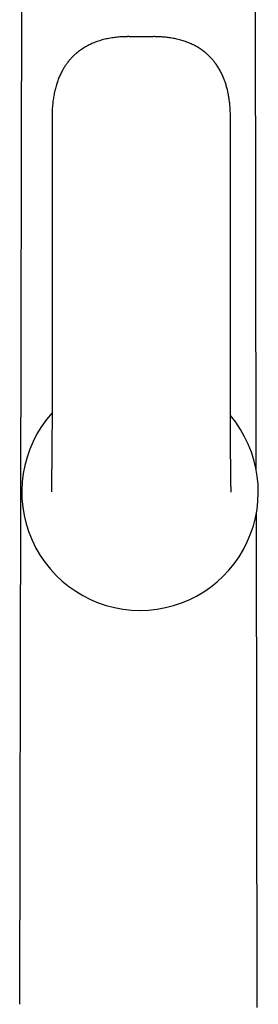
# Model space of a CAD drawing. Header units: millimetres. Extents: x 8 to 813, y 12 to 751.
# Tile 44 of 54: x 471 to 495, y 581 to 680. Entities that reach past the tile are written whole.
import ezdxf

# ---------------------------------------------------------------- set-up
doc = ezdxf.new("R2010")
doc.units = ezdxf.units.MM

msp = doc.modelspace()

# ---------------------------------------------------------------- linework, layer by layer
at = {"color": 7, "linetype": 'Continuous', "lineweight": 30}
for p, q in [((471.094, 714.33), (470.862, 581.458)), ((494.561, 634.881), (494.423, 714.33)), ((474.103, 670.158), (474.103, 640.058)), ((491.969, 640.058), (491.969, 670.158)), ((494.655, 581.155), (494.569, 630.559))]:
    msp.add_line(p, q, dxfattribs=at)
for start, end in [(138.10861, 270), (270, 40.18455)]:
    msp.add_arc((482.92, 632.699), 11.844, start, end, dxfattribs=at)
for points, knots in [([(482.804, 678.212), (482.788, 678.212), (482.76, 678.212), (482.723, 678.212), (482.694, 678.212), (482.668, 678.212), (482.64, 678.213), (482.606, 678.213), (482.57, 678.214), (482.533, 678.215), (482.495, 678.216), (482.455, 678.217), (482.412, 678.218), (482.368, 678.22), (482.324, 678.221), (482.28, 678.223), (482.234, 678.224), (482.19, 678.226), (482.148, 678.227), (482.106, 678.228), (482.065, 678.229), (482.029, 678.23), (481.996, 678.231), (481.952, 678.232), (481.894, 678.233), (481.821, 678.234), (481.744, 678.234), (481.659, 678.234), (481.569, 678.233), (481.474, 678.231), (481.329, 678.227), (481.13, 678.219), (480.877, 678.202), (480.615, 678.179), (480.349, 678.148), (480.079, 678.109), (479.808, 678.062), (479.536, 678.006), (479.27, 677.943), (479.011, 677.872), (478.761, 677.794), (478.527, 677.712), (478.308, 677.628), (478.104, 677.542), (477.909, 677.453), (477.723, 677.361), (477.533, 677.259), (477.338, 677.146), (477.138, 677.02), (476.941, 676.885), (476.746, 676.74), (476.575, 676.602), (476.425, 676.472), (476.295, 676.352), (476.163, 676.224), (476.039, 676.094), (475.921, 675.964), (475.811, 675.835), (475.699, 675.696), (475.591, 675.555), (475.49, 675.413), (475.393, 675.269), (475.296, 675.118), (475.2, 674.957), (475.105, 674.787), (475.014, 674.61), (474.925, 674.427), (474.84, 674.238), (474.758, 674.039), (474.678, 673.829), (474.603, 673.615), (474.534, 673.398), (474.471, 673.177), (474.411, 672.946), (474.355, 672.704), (474.303, 672.451), (474.256, 672.187), (474.216, 671.918), (474.182, 671.646), (474.154, 671.371), (474.132, 671.084), (474.116, 670.786), (474.105, 670.476), (474.104, 670.265), (474.103, 670.158)], [0, 0, 0, 0, 0.003564, 0.006313, 0.00812, 0.009877, 0.012089, 0.014359, 0.017282, 0.019863, 0.022449, 0.025527, 0.028659, 0.031857, 0.035303, 0.038346, 0.041833, 0.045567, 0.048234, 0.0513, 0.054731, 0.057415, 0.059844, 0.062236, 0.06717, 0.072461, 0.078116, 0.084138, 0.090843, 0.097794, 0.104873, 0.122637, 0.141141, 0.16037, 0.180063, 0.199557, 0.219977, 0.240136, 0.260039, 0.279684, 0.29878, 0.31718, 0.333902, 0.350028, 0.36557, 0.380554, 0.395442, 0.412501, 0.429726, 0.447132, 0.464741, 0.482575, 0.495207, 0.507972, 0.521235, 0.535395, 0.547171, 0.559538, 0.572516, 0.586128, 0.598196, 0.610759, 0.623837, 0.637454, 0.651634, 0.666405, 0.680902, 0.695978, 0.711666, 0.727996, 0.745005, 0.761087, 0.777792, 0.79515, 0.813197, 0.831967, 0.851499, 0.871834, 0.891214, 0.911338, 0.93224, 0.953959, 0.976532, 1, 1, 1, 1]), ([(482.817, 678.212), (482.801, 678.212), (482.771, 678.212), (482.733, 678.212), (482.705, 678.212), (482.682, 678.212), (482.659, 678.213), (482.63, 678.213), (482.608, 678.213), (482.595, 678.214)], [0, 0, 0, 0, 0.221008, 0.40242, 0.521941, 0.603749, 0.70563, 0.829273, 1, 1, 1, 1]), ([(482.828, 678.212), (482.824, 678.212), (482.82, 678.212), (482.817, 678.212), (482.816, 678.212)], [0, 0, 0, 0, 0.92219, 1, 1, 1, 1]), ([(483.251, 678.212), (483.179, 678.213), (483.036, 678.215), (482.893, 678.213), (482.821, 678.212)], [0, 0, 0, 0, 0.5, 1, 1, 1, 1]), ([(483.256, 678.212), (483.256, 678.212), (483.252, 678.212), (483.248, 678.212), (483.245, 678.212)], [0, 0, 0, 0, 0.098969, 1, 1, 1, 1]), ([(491.969, 670.158), (491.969, 670.25), (491.968, 670.432), (491.96, 670.7), (491.948, 670.959), (491.931, 671.209), (491.91, 671.45), (491.886, 671.681), (491.858, 671.903), (491.826, 672.118), (491.79, 672.338), (491.747, 672.562), (491.698, 672.79), (491.646, 673.009), (491.59, 673.219), (491.531, 673.421), (491.464, 673.63), (491.388, 673.847), (491.303, 674.068), (491.215, 674.278), (491.124, 674.477), (491.031, 674.664), (490.931, 674.852), (490.825, 675.038), (490.711, 675.221), (490.597, 675.393), (490.482, 675.553), (490.367, 675.704), (490.253, 675.845), (490.14, 675.976), (490.03, 676.097), (489.922, 676.209), (489.818, 676.313), (489.715, 676.409), (489.613, 676.502), (489.482, 676.614), (489.32, 676.745), (489.125, 676.89), (488.927, 677.025), (488.726, 677.151), (488.527, 677.266), (488.33, 677.371), (488.13, 677.469), (487.922, 677.563), (487.702, 677.653), (487.47, 677.74), (487.232, 677.819), (486.988, 677.892), (486.741, 677.958), (486.489, 678.016), (486.232, 678.068), (485.975, 678.112), (485.719, 678.149), (485.467, 678.178), (485.218, 678.201), (484.976, 678.217), (484.743, 678.227), (484.551, 678.232), (484.4, 678.234), (484.29, 678.234), (484.205, 678.233), (484.143, 678.232), (484.1, 678.231), (484.058, 678.231), (484.015, 678.23), (483.965, 678.228), (483.913, 678.227), (483.86, 678.225), (483.804, 678.223), (483.744, 678.221), (483.686, 678.219), (483.634, 678.218), (483.593, 678.216), (483.56, 678.216), (483.529, 678.215), (483.497, 678.214), (483.463, 678.213), (483.427, 678.213), (483.394, 678.212), (483.366, 678.212), (483.343, 678.212), (483.326, 678.212), (483.311, 678.212), (483.298, 678.211), (483.283, 678.212), (483.273, 678.212), (483.268, 678.212)], [0, 0, 0, 0, 0.0201582, 0.0396553, 0.0585168, 0.0767674, 0.0944308, 0.1112296, 0.1275051, 0.1432776, 0.1585667, 0.1761634, 0.1931316, 0.2095003, 0.2252967, 0.240547, 0.2552758, 0.2733035, 0.2905692, 0.3071144, 0.3229777, 0.3381946, 0.3527975, 0.36926, 0.3849549, 0.3999214, 0.4141942, 0.4280456, 0.4412381, 0.4537964, 0.4657421, 0.4770935, 0.4876791, 0.4978046, 0.507811, 0.5177368, 0.5355912, 0.5532202, 0.5706468, 0.587891, 0.6049705, 0.6207764, 0.6367636, 0.6533964, 0.6706923, 0.6886644, 0.7073267, 0.7255643, 0.7441815, 0.7630243, 0.7820971, 0.8014029, 0.8199011, 0.8385834, 0.8568643, 0.8744938, 0.8914609, 0.9077553, 0.9164244, 0.9244219, 0.9317443, 0.9349636, 0.9380463, 0.9411059, 0.9443291, 0.9482528, 0.9518396, 0.9558968, 0.9604444, 0.9645113, 0.9691082, 0.9733266, 0.9758837, 0.978238, 0.9804557, 0.982703, 0.9852957, 0.9879038, 0.9904277, 0.9925802, 0.9940323, 0.9955037, 0.9963323, 0.997325, 0.9985348, 1, 1, 1, 1]), ([(474.103, 640.058), (474.103, 639.967), (474.103, 639.786), (474.102, 639.518), (474.102, 639.255), (474.101, 638.999), (474.099, 638.751), (474.098, 638.512), (474.097, 638.285), (474.095, 638.068), (474.094, 637.863), (474.093, 637.671), (474.091, 637.491), (474.09, 637.35), (474.089, 637.244), (474.089, 637.172), (474.088, 637.107), (474.087, 637.045), (474.087, 636.988), (474.087, 636.938), (474.086, 636.898), (474.086, 636.862), (474.085, 636.818), (474.085, 636.76), (474.084, 636.687), (474.083, 636.605), (474.083, 636.516), (474.082, 636.423), (474.081, 636.326), (474.08, 636.228), (474.079, 636.129), (474.077, 635.99), (474.076, 635.811), (474.073, 635.592), (474.071, 635.371), (474.068, 635.151), (474.066, 634.933), (474.063, 634.722), (474.061, 634.521), (474.059, 634.33), (474.056, 634.15), (474.055, 634.011), (474.053, 633.91), (474.052, 633.846), (474.052, 633.791), (474.051, 633.745), (474.051, 633.707), (474.05, 633.678), (474.05, 633.658), (474.05, 633.643), (474.05, 633.631), (474.049, 633.614), (474.049, 633.592), (474.049, 633.562), (474.048, 633.525), (474.048, 633.481), (474.047, 633.43), (474.046, 633.378), (474.046, 633.327), (474.045, 633.277), (474.044, 633.226), (474.043, 633.172), (474.043, 633.118), (474.042, 633.065), (474.041, 633.021), (474.041, 632.984), (474.04, 632.956), (474.04, 632.935), (474.04, 632.92), (474.04, 632.906), (474.039, 632.891), (474.039, 632.874), (474.039, 632.855), (474.039, 632.834), (474.038, 632.814), (474.038, 632.794), (474.038, 632.774), (474.038, 632.755), (474.037, 632.738), (474.037, 632.722), (474.037, 632.709), (474.037, 632.7), (474.037, 632.698), (474.037, 632.697)], [0, 0, 0, 0, 0.028475, 0.056582, 0.084129, 0.110952, 0.136915, 0.161901, 0.185816, 0.208582, 0.230138, 0.250435, 0.269435, 0.287112, 0.295446, 0.303165, 0.310092, 0.316227, 0.322849, 0.328205, 0.332297, 0.335688, 0.339787, 0.346327, 0.354194, 0.363384, 0.372701, 0.382945, 0.393435, 0.404059, 0.414816, 0.425701, 0.449446, 0.473739, 0.498548, 0.523845, 0.54924, 0.574299, 0.598764, 0.62266, 0.646022, 0.668887, 0.67912, 0.688265, 0.696291, 0.703204, 0.709004, 0.713695, 0.716602, 0.718824, 0.720558, 0.723117, 0.726744, 0.731441, 0.737648, 0.745086, 0.753763, 0.763691, 0.772381, 0.781865, 0.792102, 0.802129, 0.815484, 0.827685, 0.838712, 0.848543, 0.857152, 0.86251, 0.867229, 0.871453, 0.876398, 0.882348, 0.889322, 0.897345, 0.906446, 0.915546, 0.925572, 0.936559, 0.948551, 0.961595, 0.975484, 0.990502, 1, 1, 1, 1]), ([(492.035, 632.694), (492.035, 632.694), (492.035, 632.695), (492.035, 632.698), (492.035, 632.704), (492.035, 632.712), (492.035, 632.721), (492.035, 632.732), (492.035, 632.745), (492.034, 632.758), (492.034, 632.771), (492.034, 632.784), (492.034, 632.796), (492.034, 632.808), (492.033, 632.822), (492.033, 632.837), (492.033, 632.855), (492.033, 632.876), (492.032, 632.901), (492.032, 632.931), (492.031, 632.967), (492.03, 633.008), (492.03, 633.049), (492.029, 633.088), (492.029, 633.129), (492.028, 633.17), (492.027, 633.216), (492.027, 633.268), (492.026, 633.325), (492.025, 633.378), (492.024, 633.418), (492.024, 633.447), (492.024, 633.467), (492.023, 633.491), (492.023, 633.52), (492.022, 633.556), (492.022, 633.603), (492.021, 633.658), (492.02, 633.719), (492.019, 633.777), (492.019, 633.831), (492.018, 633.88), (492.017, 633.926), (492.017, 633.969), (492.016, 634.012), (492.016, 634.058), (492.015, 634.107), (492.014, 634.153), (492.014, 634.194), (492.013, 634.228), (492.013, 634.26), (492.013, 634.289), (492.012, 634.313), (492.012, 634.334), (492.012, 634.354), (492.012, 634.378), (492.011, 634.41), (492.011, 634.453), (492.01, 634.504), (492.009, 634.561), (492.009, 634.619), (492.008, 634.69), (492.007, 634.771), (492.006, 634.86), (492.005, 634.941), (492.004, 635.014), (492.003, 635.08), (492.003, 635.146), (492.002, 635.215), (492.001, 635.287), (492, 635.359), (491.999, 635.43), (491.999, 635.503), (491.998, 635.576), (491.997, 635.642), (491.996, 635.701), (491.996, 635.756), (491.995, 635.814), (491.995, 635.881), (491.994, 635.957), (491.993, 636.042), (491.992, 636.137), (491.991, 636.239), (491.99, 636.344), (491.989, 636.447), (491.988, 636.545), (491.987, 636.645), (491.986, 636.744), (491.986, 636.842), (491.985, 636.935), (491.983, 637.088), (491.982, 637.307), (491.98, 637.522), (491.979, 637.671), (491.978, 637.755), (491.978, 637.848), (491.977, 637.951), (491.976, 638.064), (491.976, 638.197), (491.975, 638.35), (491.974, 638.525), (491.973, 638.713), (491.972, 638.914), (491.971, 639.126), (491.97, 639.347), (491.97, 639.577), (491.969, 639.815), (491.969, 639.976), (491.969, 640.058)], [0, 0, 0, 0, 0.004585, 0.017281, 0.029022, 0.039854, 0.049818, 0.058947, 0.068845, 0.077634, 0.085352, 0.092032, 0.097701, 0.104097, 0.110034, 0.116594, 0.123762, 0.13153, 0.140135, 0.149707, 0.161519, 0.173164, 0.183961, 0.193955, 0.20343, 0.212489, 0.221146, 0.232414, 0.242905, 0.25224, 0.260365, 0.263804, 0.266975, 0.270632, 0.275394, 0.281259, 0.288228, 0.29771, 0.306906, 0.315347, 0.323036, 0.330105, 0.336388, 0.341996, 0.347774, 0.353897, 0.360368, 0.367188, 0.37162, 0.376166, 0.380344, 0.383964, 0.387024, 0.389523, 0.3916, 0.394428, 0.398484, 0.403663, 0.409971, 0.417191, 0.424254, 0.431018, 0.442348, 0.452706, 0.462078, 0.470453, 0.47782, 0.48464, 0.49286, 0.500956, 0.508924, 0.516763, 0.524641, 0.532856, 0.540778, 0.546469, 0.552176, 0.558391, 0.565579, 0.573752, 0.582919, 0.593083, 0.60425, 0.615613, 0.626498, 0.636898, 0.646809, 0.657855, 0.668209, 0.677867, 0.686922, 0.716303, 0.746151, 0.754043, 0.762595, 0.772209, 0.782875, 0.794583, 0.807321, 0.82394, 0.841979, 0.861387, 0.882102, 0.904047, 0.926703, 0.950341, 0.974827, 1, 1, 1, 1])]:
    msp.add_open_spline(points, degree=3, knots=knots, dxfattribs=at)

doc.saveas('drawing.dxf')
